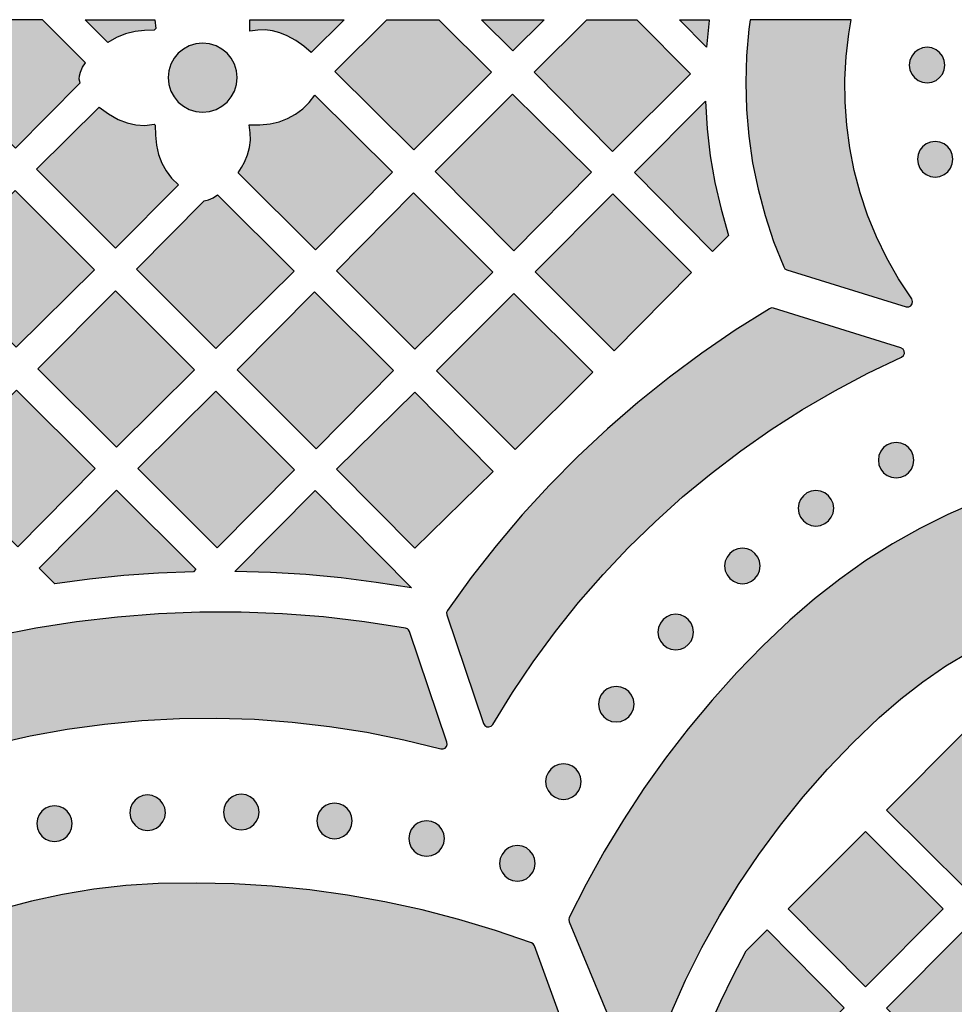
# Model space of a CAD drawing. Header units: millimetres. Extents: x -575 to 893, y -1168 to -690.
# Tile 42 of 72: x 45 to 134, y -783 to -690. Entities that reach past the tile are written whole.
import ezdxf

# ---------------------------------------------------------------- set-up
doc = ezdxf.new("R2010")
doc.units = ezdxf.units.MM
doc.layers.add('pattern', color=7, linetype='Continuous', true_color=0x000000)

msp = doc.modelspace()

# ---------------------------------------------------------------- hatches: boundary and pattern name
at = {"layer": 'pattern'}
for points in [[(41.948, -689.587), (37.326, -694.256), (44.839, -701.77), (50.976, -695.573), (50.898, -695.231), (50.906, -694.903), (51, -694.567), (51.215, -694.103), (51.489, -693.671), (47.404, -689.587)], [(58.07, -689.587), (58.159, -690.432), (58.002, -690.587), (57.091, -690.602), (56.185, -690.704), (55.269, -690.92), (54.418, -691.262), (53.608, -691.741), (51.453, -689.587)], [(76.01, -689.587), (72.887, -692.709), (72.178, -692.099), (71.421, -691.572), (70.604, -691.12), (69.909, -690.828), (69.226, -690.64), (68.537, -690.554), (67.827, -690.567), (67.083, -690.678), (67.081, -689.673), (67.071, -689.587)], [(84.987, -689.587), (90, -694.555), (82.626, -701.927), (75.137, -694.508), (80.06, -689.587)], [(94.969, -689.587), (92.007, -692.549), (89.047, -689.587)], [(103.768, -689.587), (108.847, -694.71), (101.471, -702.086), (94.027, -694.577), (99.018, -689.587)], [(110.624, -689.587), (110.612, -689.67), (110.367, -692.179), (107.799, -689.587)], [(114.526, -689.587), (114.395, -690.489), (114.173, -693.017), (114.097, -695.554), (114.167, -698.094), (114.384, -700.63), (114.749, -703.157), (115.261, -705.668), (115.923, -708.155), (116.733, -710.614), (117.693, -713.036), (117.809, -713.206), (117.991, -713.305), (129.298, -716.81), (129.547, -716.821), (129.752, -716.717), (129.885, -716.533), (129.921, -716.306), (129.833, -716.072), (128.577, -714.158), (127.461, -712.189), (126.485, -710.172), (125.647, -708.112), (124.946, -706.018), (124.384, -703.895), (123.959, -701.75), (123.67, -699.59), (123.517, -697.421), (123.499, -695.251), (123.615, -693.085), (123.866, -690.93), (124.108, -689.587)], [(65.868, -695.082), (65.802, -694.422), (65.611, -693.807), (65.309, -693.251), (64.909, -692.766), (64.425, -692.367), (63.869, -692.065), (63.254, -691.874), (62.594, -691.807), (61.934, -691.874), (61.32, -692.065), (60.764, -692.367), (60.279, -692.766), (59.879, -693.251), (59.577, -693.807), (59.386, -694.422), (59.32, -695.082), (59.386, -695.741), (59.577, -696.356), (59.879, -696.912), (60.279, -697.397), (60.764, -697.797), (61.32, -698.099), (61.934, -698.289), (62.594, -698.356), (63.254, -698.289), (63.869, -698.099), (64.425, -697.797), (64.909, -697.397), (65.309, -696.912), (65.611, -696.356), (65.802, -695.741)], [(132.976, -693.89), (132.916, -693.442), (132.746, -693.039), (132.483, -692.698), (132.142, -692.435), (131.739, -692.265), (131.292, -692.205), (130.843, -692.265), (130.441, -692.435), (130.1, -692.698), (129.837, -693.039), (129.667, -693.442), (129.607, -693.89), (129.667, -694.338), (129.837, -694.74), (130.1, -695.081), (130.441, -695.345), (130.843, -695.515), (131.292, -695.575), (131.739, -695.515), (132.142, -695.345), (132.483, -695.081), (132.746, -694.74), (132.916, -694.338)], [(66.556, -703.091), (66.848, -702.397), (67.037, -701.713), (67.123, -701.024), (67.11, -700.315), (66.998, -699.57), (68.003, -699.568), (69.003, -699.459), (69.848, -699.262), (70.651, -698.955), (71.401, -698.543), (72.089, -698.034), (72.705, -697.434), (73.238, -696.749), (80.592, -704.036), (73.286, -711.414), (65.975, -704.105), (66.283, -703.608)], [(92.091, -711.501), (84.629, -703.973), (91.963, -696.639), (99.467, -704.059)], [(110.276, -697.329), (110.439, -699.931), (110.737, -702.493), (111.175, -705.026), (111.754, -707.54), (112.474, -710.046), (110.957, -711.564), (103.531, -704.073)], [(52.786, -697.885), (53.652, -698.518), (54.587, -699.045), (55.425, -699.384), (56.256, -699.571), (57.107, -699.611), (58.006, -699.506), (58.101, -699.601), (58.112, -700.549), (58.217, -701.489), (58.417, -702.385), (58.716, -703.191), (59.123, -703.925), (59.649, -704.604), (60.303, -705.247), (54.342, -711.268), (46.844, -703.771)], [(133.743, -702.823), (133.682, -702.375), (133.513, -701.972), (133.249, -701.631), (132.908, -701.368), (132.506, -701.198), (132.058, -701.138), (131.61, -701.198), (131.207, -701.368), (130.866, -701.631), (130.603, -701.972), (130.433, -702.375), (130.373, -702.823), (130.433, -703.271), (130.603, -703.673), (130.866, -704.014), (131.207, -704.278), (131.61, -704.448), (132.058, -704.508), (132.506, -704.448), (132.908, -704.278), (133.249, -704.014), (133.513, -703.673), (133.682, -703.271)], [(44.914, -720.638), (37.475, -713.2), (44.813, -705.79), (52.324, -713.298)], [(62.751, -706.771), (63.145, -706.68), (63.597, -706.468), (64.014, -706.192), (71.269, -713.443), (63.859, -720.783), (56.33, -713.254)], [(90.102, -713.528), (82.718, -720.842), (75.276, -713.405), (82.59, -706.021)], [(101.488, -706.116), (108.949, -713.575), (101.609, -720.983), (94.114, -713.49)], [(61.825, -722.797), (54.416, -730.137), (46.976, -722.699), (54.314, -715.29)], [(80.692, -722.866), (73.356, -730.276), (65.878, -722.8), (73.214, -715.391)], [(92.11, -715.538), (99.604, -723.027), (92.22, -730.342), (84.76, -722.882)], [(90.101, -756.427), (91.966, -753.404), (93.948, -750.468), (96.043, -747.622), (98.249, -744.87), (100.562, -742.214), (102.979, -739.656), (105.496, -737.201), (108.111, -734.851), (110.82, -732.609), (113.619, -730.478), (116.507, -728.46), (119.478, -726.56), (122.529, -724.779), (125.659, -723.12), (128.863, -721.588), (129.053, -721.437), (129.14, -721.231), (129.127, -721.011), (129.015, -720.817), (128.808, -720.691), (116.735, -716.947), (116.533, -716.925), (116.343, -716.997), (113.093, -719.045), (109.928, -721.213), (106.853, -723.497), (103.868, -725.894), (100.979, -728.401), (98.187, -731.016), (95.496, -733.736), (92.909, -736.557), (90.428, -739.477), (88.058, -742.494), (85.801, -745.603), (85.712, -745.809), (85.741, -746.033), (89.23, -756.337), (89.352, -756.53), (89.534, -756.639), (89.743, -756.66), (89.944, -756.591)], [(37.541, -732.057), (44.949, -724.721), (52.39, -732.163), (45.056, -739.57)], [(56.44, -732.162), (63.85, -724.822), (71.294, -732.263), (63.956, -739.675)], [(82.707, -739.719), (90.155, -732.418), (82.719, -724.903), (75.274, -732.204)], [(130.039, -731.361), (129.979, -730.913), (129.809, -730.511), (129.546, -730.17), (129.205, -729.907), (128.802, -729.737), (128.354, -729.677), (127.906, -729.737), (127.504, -729.907), (127.163, -730.17), (126.899, -730.511), (126.73, -730.913), (126.67, -731.361), (126.73, -731.81), (126.899, -732.212), (127.163, -732.553), (127.504, -732.816), (127.906, -732.986), (128.354, -733.046), (128.802, -732.986), (129.205, -732.816), (129.546, -732.553), (129.809, -732.212), (129.979, -731.81)], [(97.347, -775.128), (103.669, -790.391), (103.816, -790.588), (104.022, -790.681), (104.245, -790.671), (104.442, -790.562), (104.572, -790.354), (105.709, -787.067), (106.984, -783.841), (108.394, -780.678), (109.937, -777.583), (111.61, -774.56), (113.41, -771.614), (115.337, -768.748), (117.384, -765.966), (119.553, -763.272), (121.838, -760.67), (124.238, -758.166), (126.75, -755.761), (128.789, -753.996), (130.902, -752.367), (133.082, -750.876), (135.324, -749.52), (137.622, -748.302), (139.97, -747.22), (142.362, -746.275), (144.791, -745.466), (147.253, -744.794), (149.741, -744.258), (152.249, -743.859), (154.771, -743.596), (157.302, -743.47), (159.835, -743.48), (162.364, -743.627), (164.884, -743.91), (167.389, -744.329), (169.872, -744.885), (172.328, -745.577), (174.752, -746.405), (177.135, -747.37), (179.474, -748.471), (181.762, -749.708), (183.993, -751.081), (186.161, -752.59), (188.26, -754.236), (190.285, -756.018), (192.773, -758.435), (195.149, -760.951), (197.412, -763.561), (199.559, -766.262), (201.589, -769.048), (203.496, -771.917), (205.281, -774.864), (206.94, -777.886), (208.47, -780.978), (209.87, -784.136), (211.136, -787.357), (212.266, -790.636), (212.393, -790.84), (212.586, -790.95), (212.805, -790.963), (213.01, -790.878), (213.161, -790.692), (219.893, -776.256), (219.944, -776.053), (219.893, -775.848), (218.303, -772.603), (216.592, -769.425), (214.762, -766.32), (212.816, -763.289), (210.755, -760.336), (208.582, -757.464), (206.3, -754.677), (203.91, -751.978), (201.416, -749.369), (198.819, -746.855), (196.514, -744.816), (194.131, -742.916), (191.676, -741.155), (189.156, -739.535), (186.574, -738.054), (183.938, -736.713), (181.251, -735.512), (178.52, -734.451), (175.75, -733.529), (172.946, -732.748), (170.114, -732.106), (167.261, -731.605), (164.39, -731.243), (161.508, -731.021), (158.619, -730.94), (155.73, -730.998), (152.846, -731.196), (149.972, -731.535), (147.114, -732.013), (144.278, -732.632), (141.468, -733.391), (138.691, -734.29), (135.951, -735.329), (133.255, -736.509), (130.607, -737.828), (128.013, -739.288), (125.48, -740.888), (123.011, -742.629), (120.613, -744.51), (118.292, -746.531), (115.727, -748.973), (113.261, -751.507), (110.896, -754.131), (108.634, -756.841), (106.478, -759.633), (104.429, -762.506), (102.491, -765.456), (100.664, -768.48), (98.952, -771.574), (97.357, -774.736), (97.306, -774.93)], [(61.713, -741.939), (58.414, -742.074), (55.13, -742.311), (51.854, -742.652), (48.584, -743.097), (47.088, -741.601), (54.422, -734.193), (61.939, -741.71)], [(82.393, -743.478), (79.059, -742.948), (75.722, -742.528), (72.377, -742.215), (69.02, -742.011), (65.644, -741.915), (73.249, -734.236)], [(122.435, -735.925), (122.375, -735.477), (122.205, -735.074), (121.942, -734.733), (121.601, -734.47), (121.198, -734.3), (120.75, -734.24), (120.302, -734.3), (119.9, -734.47), (119.559, -734.733), (119.295, -735.074), (119.125, -735.477), (119.065, -735.925), (119.125, -736.373), (119.295, -736.775), (119.559, -737.116), (119.9, -737.38), (120.302, -737.549), (120.75, -737.61), (121.198, -737.549), (121.601, -737.38), (121.942, -737.116), (122.205, -736.775), (122.375, -736.373)], [(115.464, -741.393), (115.404, -740.945), (115.234, -740.542), (114.97, -740.201), (114.629, -739.937), (114.226, -739.767), (113.777, -739.706), (113.33, -739.767), (112.927, -739.937), (112.586, -740.201), (112.322, -740.542), (112.153, -740.945), (112.092, -741.393), (112.153, -741.841), (112.322, -742.244), (112.586, -742.585), (112.927, -742.848), (113.33, -743.018), (113.777, -743.078), (114.226, -743.018), (114.629, -742.848), (114.97, -742.585), (115.234, -742.244), (115.404, -741.841)], [(81.835, -747.291), (77.953, -746.684), (74.057, -746.229), (70.151, -745.927), (66.24, -745.777), (62.329, -745.778), (58.421, -745.932), (54.521, -746.236), (50.634, -746.693), (46.764, -747.3), (42.915, -748.058), (39.092, -748.968), (38.922, -749.046), (38.8, -749.188), (31.883, -760.801), (31.814, -761.04), (31.865, -761.263), (32.011, -761.435), (32.223, -761.524), (32.47, -761.496), (35.859, -760.277), (39.285, -759.204), (42.745, -758.279), (46.234, -757.501), (49.748, -756.87), (53.28, -756.387), (56.828, -756.052), (60.386, -755.865), (63.95, -755.826), (67.514, -755.936), (71.074, -756.196), (74.626, -756.604), (78.165, -757.162), (81.685, -757.869), (85.183, -758.727), (85.398, -758.735), (85.583, -758.657), (85.719, -758.511), (85.786, -758.321), (85.763, -758.106), (82.207, -747.611), (82.126, -747.449), (82.007, -747.346)], [(109.139, -747.661), (109.079, -747.213), (108.909, -746.81), (108.646, -746.468), (108.304, -746.204), (107.902, -746.034), (107.454, -745.974), (107.006, -746.034), (106.603, -746.204), (106.262, -746.468), (105.999, -746.81), (105.829, -747.213), (105.769, -747.661), (105.829, -748.109), (105.999, -748.511), (106.262, -748.852), (106.603, -749.116), (107.006, -749.286), (107.454, -749.346), (107.902, -749.286), (108.304, -749.116), (108.646, -748.852), (108.909, -748.511), (109.079, -748.109)], [(103.504, -754.503), (103.443, -754.055), (103.274, -753.652), (103.01, -753.311), (102.669, -753.048), (102.265, -752.878), (101.817, -752.818), (101.369, -752.878), (100.967, -753.048), (100.626, -753.311), (100.362, -753.652), (100.192, -754.055), (100.132, -754.503), (100.192, -754.951), (100.362, -755.354), (100.626, -755.695), (100.967, -755.959), (101.369, -756.129), (101.817, -756.189), (102.265, -756.129), (102.669, -755.959), (103.01, -755.695), (103.274, -755.354), (103.443, -754.951)], [(127.444, -764.554), (134.828, -771.887), (142.172, -764.517), (134.79, -757.186)], [(98.493, -761.845), (98.433, -761.397), (98.263, -760.994), (98, -760.653), (97.658, -760.39), (97.256, -760.22), (96.806, -760.16), (96.359, -760.22), (95.957, -760.39), (95.616, -760.653), (95.352, -760.994), (95.182, -761.397), (95.122, -761.845), (95.182, -762.293), (95.352, -762.696), (95.616, -763.037), (95.957, -763.301), (96.359, -763.471), (96.806, -763.531), (97.256, -763.471), (97.658, -763.301), (98, -763.037), (98.263, -762.696), (98.433, -762.293)], [(59.058, -764.789), (58.998, -764.341), (58.828, -763.938), (58.564, -763.597), (58.223, -763.334), (57.82, -763.164), (57.371, -763.104), (56.924, -763.164), (56.521, -763.334), (56.18, -763.597), (55.917, -763.938), (55.746, -764.341), (55.686, -764.789), (55.746, -765.237), (55.917, -765.639), (56.18, -765.98), (56.521, -766.244), (56.924, -766.413), (57.371, -766.473), (57.82, -766.413), (58.223, -766.244), (58.564, -765.98), (58.828, -765.639), (58.998, -765.237)], [(67.942, -764.73), (67.882, -764.282), (67.712, -763.88), (67.449, -763.539), (67.108, -763.275), (66.705, -763.106), (66.258, -763.045), (65.809, -763.106), (65.407, -763.275), (65.066, -763.539), (64.802, -763.88), (64.633, -764.282), (64.572, -764.73), (64.633, -765.178), (64.802, -765.581), (65.066, -765.922), (65.407, -766.185), (65.809, -766.355), (66.258, -766.415), (66.705, -766.355), (67.108, -766.185), (67.449, -765.922), (67.712, -765.581), (67.882, -765.178)], [(50.231, -765.83), (50.171, -765.382), (50.001, -764.979), (49.737, -764.638), (49.396, -764.375), (48.994, -764.205), (48.546, -764.145), (48.098, -764.205), (47.696, -764.375), (47.354, -764.638), (47.091, -764.979), (46.921, -765.382), (46.861, -765.83), (46.921, -766.278), (47.091, -766.681), (47.354, -767.021), (47.696, -767.285), (48.098, -767.455), (48.546, -767.515), (48.994, -767.455), (49.396, -767.285), (49.737, -767.021), (50.001, -766.681), (50.171, -766.278)], [(76.779, -765.571), (76.719, -765.122), (76.549, -764.719), (76.286, -764.378), (75.945, -764.114), (75.542, -763.944), (75.094, -763.884), (74.646, -763.944), (74.244, -764.114), (73.903, -764.378), (73.639, -764.719), (73.469, -765.122), (73.409, -765.571), (73.469, -766.019), (73.639, -766.421), (73.903, -766.762), (74.244, -767.025), (74.646, -767.195), (75.094, -767.255), (75.542, -767.195), (75.945, -767.025), (76.286, -766.762), (76.549, -766.421), (76.719, -766.019)], [(85.519, -767.235), (85.459, -766.787), (85.289, -766.385), (85.026, -766.044), (84.684, -765.78), (84.281, -765.611), (83.832, -765.55), (83.385, -765.611), (82.983, -765.78), (82.641, -766.044), (82.378, -766.385), (82.208, -766.787), (82.147, -767.235), (82.208, -767.684), (82.378, -768.086), (82.641, -768.428), (82.983, -768.692), (83.385, -768.862), (83.832, -768.922), (84.281, -768.862), (84.684, -768.692), (85.026, -768.428), (85.289, -768.086), (85.459, -767.684)], [(125.439, -766.566), (118.129, -773.896), (125.441, -781.3), (132.821, -773.896)], [(94.126, -769.592), (94.065, -769.143), (93.896, -768.74), (93.632, -768.398), (93.291, -768.135), (92.889, -767.965), (92.441, -767.905), (91.992, -767.965), (91.59, -768.135), (91.249, -768.398), (90.986, -768.74), (90.816, -769.143), (90.756, -769.592), (90.816, -770.04), (90.986, -770.442), (91.249, -770.783), (91.59, -771.047), (91.992, -771.216), (92.441, -771.277), (92.889, -771.216), (93.291, -771.047), (93.632, -770.783), (93.896, -770.442), (94.065, -770.04)], [(6.607, -863.261), (21.87, -869.585), (22.112, -869.62), (22.323, -869.54), (22.475, -869.376), (22.537, -869.159), (22.483, -868.921), (20.963, -865.793), (19.582, -862.61), (18.343, -859.376), (17.246, -856.096), (16.291, -852.775), (15.481, -849.418), (14.816, -846.029), (14.297, -842.613), (13.925, -839.175), (13.701, -835.72), (13.627, -832.251), (13.702, -828.774), (13.896, -826.084), (14.239, -823.439), (14.726, -820.843), (15.354, -818.299), (16.117, -815.813), (17.012, -813.388), (18.035, -811.028), (19.181, -808.739), (20.447, -806.523), (21.827, -804.385), (23.319, -802.329), (24.917, -800.36), (26.617, -798.481), (28.415, -796.698), (30.308, -795.013), (32.29, -793.431), (34.357, -791.956), (36.506, -790.593), (38.732, -789.346), (41.031, -788.218), (43.399, -787.215), (45.831, -786.339), (48.323, -785.596), (50.872, -784.99), (53.472, -784.524), (56.12, -784.203), (58.812, -784.031), (62.28, -783.982), (65.739, -784.081), (69.185, -784.326), (72.612, -784.717), (76.017, -785.253), (79.395, -785.932), (82.741, -786.754), (86.05, -787.717), (89.319, -788.821), (92.542, -790.065), (95.715, -791.447), (98.833, -792.967), (99.067, -793.022), (99.281, -792.963), (99.445, -792.818), (99.53, -792.613), (99.505, -792.374), (94.057, -777.407), (93.95, -777.228), (93.77, -777.119), (90.351, -775.948), (86.894, -774.911), (83.404, -774.009), (79.884, -773.242), (76.339, -772.611), (72.772, -772.117), (69.188, -771.76), (65.59, -771.541), (61.982, -771.46), (58.368, -771.519), (55.296, -771.707), (52.267, -772.048), (49.287, -772.539), (46.358, -773.175), (43.486, -773.954), (40.673, -774.87), (37.924, -775.921), (35.242, -777.101), (32.632, -778.409), (30.096, -779.839), (27.641, -781.387), (25.268, -783.05), (22.982, -784.825), (20.787, -786.706), (18.687, -788.691), (16.685, -790.775), (14.786, -792.955), (12.993, -795.226), (11.311, -797.586), (9.743, -800.029), (8.293, -802.552), (6.965, -805.152), (5.762, -807.824), (4.69, -810.565), (3.751, -813.37), (2.949, -816.236), (2.289, -819.159), (1.774, -822.135), (1.409, -825.161), (1.196, -828.231), (1.11, -831.771), (1.157, -835.306), (1.34, -838.834), (1.656, -842.349), (2.107, -845.849), (2.689, -849.328), (3.404, -852.785), (4.251, -856.214), (5.228, -859.612), (6.336, -862.975), (6.438, -863.151)], [(110.633, -785.101), (111.721, -782.656), (112.893, -780.253), (114.15, -777.889), (116.125, -775.907), (123.437, -783.311), (116.169, -790.602)], [(134.79, -775.946), (127.444, -783.312), (134.828, -790.646), (142.174, -783.278)]]:
    msp.add_hatch(color=256, dxfattribs=at).paths.add_polyline_path(points, flags=0)

# ---------------------------------------------------------------- linework, layer by layer
at = {"layer": 'pattern', "linetype": 'Continuous'}
for points in [[(41.948, -689.587), (37.326, -694.256), (44.839, -701.77), (50.976, -695.573), (50.898, -695.231), (50.906, -694.903), (51, -694.567), (51.215, -694.103), (51.489, -693.671), (47.404, -689.587)], [(58.07, -689.587), (58.159, -690.432), (58.002, -690.587), (57.091, -690.602), (56.185, -690.704), (55.269, -690.92), (54.418, -691.262), (53.608, -691.741), (51.453, -689.587)], [(76.01, -689.587), (72.887, -692.709), (72.178, -692.099), (71.421, -691.572), (70.604, -691.12), (69.909, -690.828), (69.226, -690.64), (68.537, -690.554), (67.827, -690.567), (67.083, -690.678), (67.081, -689.673), (67.071, -689.587)], [(84.987, -689.587), (90, -694.555), (82.626, -701.927), (75.137, -694.508), (80.06, -689.587)], [(94.969, -689.587), (92.007, -692.549), (89.047, -689.587)], [(103.768, -689.587), (108.847, -694.71), (101.471, -702.086), (94.027, -694.577), (99.018, -689.587)], [(110.624, -689.587), (110.612, -689.67), (110.367, -692.179), (107.799, -689.587)], [(114.526, -689.587), (114.395, -690.489), (114.173, -693.017), (114.097, -695.554), (114.167, -698.094), (114.384, -700.63), (114.749, -703.157), (115.261, -705.668), (115.923, -708.155), (116.733, -710.614), (117.693, -713.036), (117.809, -713.206), (117.991, -713.305), (129.298, -716.81), (129.547, -716.821), (129.752, -716.717), (129.885, -716.533), (129.921, -716.306), (129.833, -716.072), (128.577, -714.158), (127.461, -712.189), (126.485, -710.172), (125.647, -708.112), (124.946, -706.018), (124.384, -703.895), (123.959, -701.75), (123.67, -699.59), (123.517, -697.421), (123.499, -695.251), (123.615, -693.085), (123.866, -690.93), (124.108, -689.587)]]:
    msp.add_lwpolyline(points, close=True, dxfattribs=at)
at = {"layer": 'pattern'}
for points in [[(65.868, -695.082), (65.802, -694.422), (65.611, -693.807), (65.309, -693.251), (64.909, -692.766), (64.425, -692.367), (63.869, -692.065), (63.254, -691.874), (62.594, -691.807), (61.934, -691.874), (61.32, -692.065), (60.764, -692.367), (60.279, -692.766), (59.879, -693.251), (59.577, -693.807), (59.386, -694.422), (59.32, -695.082), (59.386, -695.741), (59.577, -696.356), (59.879, -696.912), (60.279, -697.397), (60.764, -697.797), (61.32, -698.099), (61.934, -698.289), (62.594, -698.356), (63.254, -698.289), (63.869, -698.099), (64.425, -697.797), (64.909, -697.397), (65.309, -696.912), (65.611, -696.356), (65.802, -695.741)], [(132.976, -693.89), (132.916, -693.442), (132.746, -693.039), (132.483, -692.698), (132.142, -692.435), (131.739, -692.265), (131.292, -692.205), (130.843, -692.265), (130.441, -692.435), (130.1, -692.698), (129.837, -693.039), (129.667, -693.442), (129.607, -693.89), (129.667, -694.338), (129.837, -694.74), (130.1, -695.081), (130.441, -695.345), (130.843, -695.515), (131.292, -695.575), (131.739, -695.515), (132.142, -695.345), (132.483, -695.081), (132.746, -694.74), (132.916, -694.338)], [(66.556, -703.091), (66.848, -702.397), (67.037, -701.713), (67.123, -701.024), (67.11, -700.315), (66.998, -699.57), (68.003, -699.568), (69.003, -699.459), (69.848, -699.262), (70.651, -698.955), (71.401, -698.543), (72.089, -698.034), (72.705, -697.434), (73.238, -696.749), (80.592, -704.036), (73.286, -711.414), (65.975, -704.105), (66.283, -703.608)], [(92.091, -711.501), (84.629, -703.973), (91.963, -696.639), (99.467, -704.059)], [(110.276, -697.329), (110.439, -699.931), (110.737, -702.493), (111.175, -705.026), (111.754, -707.54), (112.474, -710.046), (110.957, -711.564), (103.531, -704.073)], [(52.786, -697.885), (53.652, -698.518), (54.587, -699.045), (55.425, -699.384), (56.256, -699.571), (57.107, -699.611), (58.006, -699.506), (58.101, -699.601), (58.112, -700.549), (58.217, -701.489), (58.417, -702.385), (58.716, -703.191), (59.123, -703.925), (59.649, -704.604), (60.303, -705.247), (54.342, -711.268), (46.844, -703.771)], [(133.743, -702.823), (133.682, -702.375), (133.513, -701.972), (133.249, -701.631), (132.908, -701.368), (132.506, -701.198), (132.058, -701.138), (131.61, -701.198), (131.207, -701.368), (130.866, -701.631), (130.603, -701.972), (130.433, -702.375), (130.373, -702.823), (130.433, -703.271), (130.603, -703.673), (130.866, -704.014), (131.207, -704.278), (131.61, -704.448), (132.058, -704.508), (132.506, -704.448), (132.908, -704.278), (133.249, -704.014), (133.513, -703.673), (133.682, -703.271)], [(44.914, -720.638), (37.475, -713.2), (44.813, -705.79), (52.324, -713.298)], [(62.751, -706.771), (63.145, -706.68), (63.597, -706.468), (64.014, -706.192), (71.269, -713.443), (63.859, -720.783), (56.33, -713.254)], [(90.102, -713.528), (82.718, -720.842), (75.276, -713.405), (82.59, -706.021)], [(101.488, -706.116), (108.949, -713.575), (101.609, -720.983), (94.114, -713.49)], [(61.825, -722.797), (54.416, -730.137), (46.976, -722.699), (54.314, -715.29)], [(80.692, -722.866), (73.356, -730.276), (65.878, -722.8), (73.214, -715.391)], [(92.11, -715.538), (99.604, -723.027), (92.22, -730.342), (84.76, -722.882)], [(90.101, -756.427), (91.966, -753.404), (93.948, -750.468), (96.043, -747.622), (98.249, -744.87), (100.562, -742.214), (102.979, -739.656), (105.496, -737.201), (108.111, -734.851), (110.82, -732.609), (113.619, -730.478), (116.507, -728.46), (119.478, -726.56), (122.529, -724.779), (125.659, -723.12), (128.863, -721.588), (129.053, -721.437), (129.14, -721.231), (129.127, -721.011), (129.015, -720.817), (128.808, -720.691), (116.735, -716.947), (116.533, -716.925), (116.343, -716.997), (113.093, -719.045), (109.928, -721.213), (106.853, -723.497), (103.868, -725.894), (100.979, -728.401), (98.187, -731.016), (95.496, -733.736), (92.909, -736.557), (90.428, -739.477), (88.058, -742.494), (85.801, -745.603), (85.712, -745.809), (85.741, -746.033), (89.23, -756.337), (89.352, -756.53), (89.534, -756.639), (89.743, -756.66), (89.944, -756.591)], [(37.541, -732.057), (44.949, -724.721), (52.39, -732.163), (45.056, -739.57)], [(56.44, -732.162), (63.85, -724.822), (71.294, -732.263), (63.956, -739.675)], [(82.707, -739.719), (90.155, -732.418), (82.719, -724.903), (75.274, -732.204)], [(130.039, -731.361), (129.979, -730.913), (129.809, -730.511), (129.546, -730.17), (129.205, -729.907), (128.802, -729.737), (128.354, -729.677), (127.906, -729.737), (127.504, -729.907), (127.163, -730.17), (126.899, -730.511), (126.73, -730.913), (126.67, -731.361), (126.73, -731.81), (126.899, -732.212), (127.163, -732.553), (127.504, -732.816), (127.906, -732.986), (128.354, -733.046), (128.802, -732.986), (129.205, -732.816), (129.546, -732.553), (129.809, -732.212), (129.979, -731.81)], [(61.713, -741.939), (58.414, -742.074), (55.13, -742.311), (51.854, -742.652), (48.584, -743.097), (47.088, -741.601), (54.422, -734.193), (61.939, -741.71)], [(82.393, -743.478), (79.059, -742.948), (75.722, -742.528), (72.377, -742.215), (69.02, -742.011), (65.644, -741.915), (73.249, -734.236)], [(122.435, -735.925), (122.375, -735.477), (122.205, -735.074), (121.942, -734.733), (121.601, -734.47), (121.198, -734.3), (120.75, -734.24), (120.302, -734.3), (119.9, -734.47), (119.559, -734.733), (119.295, -735.074), (119.125, -735.477), (119.065, -735.925), (119.125, -736.373), (119.295, -736.775), (119.559, -737.116), (119.9, -737.38), (120.302, -737.549), (120.75, -737.61), (121.198, -737.549), (121.601, -737.38), (121.942, -737.116), (122.205, -736.775), (122.375, -736.373)], [(115.464, -741.393), (115.404, -740.945), (115.234, -740.542), (114.97, -740.201), (114.629, -739.937), (114.226, -739.767), (113.777, -739.706), (113.33, -739.767), (112.927, -739.937), (112.586, -740.201), (112.322, -740.542), (112.153, -740.945), (112.092, -741.393), (112.153, -741.841), (112.322, -742.244), (112.586, -742.585), (112.927, -742.848), (113.33, -743.018), (113.777, -743.078), (114.226, -743.018), (114.629, -742.848), (114.97, -742.585), (115.234, -742.244), (115.404, -741.841)], [(109.139, -747.661), (109.079, -747.213), (108.909, -746.81), (108.646, -746.468), (108.304, -746.204), (107.902, -746.034), (107.454, -745.974), (107.006, -746.034), (106.603, -746.204), (106.262, -746.468), (105.999, -746.81), (105.829, -747.213), (105.769, -747.661), (105.829, -748.109), (105.999, -748.511), (106.262, -748.852), (106.603, -749.116), (107.006, -749.286), (107.454, -749.346), (107.902, -749.286), (108.304, -749.116), (108.646, -748.852), (108.909, -748.511), (109.079, -748.109)], [(103.504, -754.503), (103.443, -754.055), (103.274, -753.652), (103.01, -753.311), (102.669, -753.048), (102.265, -752.878), (101.817, -752.818), (101.369, -752.878), (100.967, -753.048), (100.626, -753.311), (100.362, -753.652), (100.192, -754.055), (100.132, -754.503), (100.192, -754.951), (100.362, -755.354), (100.626, -755.695), (100.967, -755.959), (101.369, -756.129), (101.817, -756.189), (102.265, -756.129), (102.669, -755.959), (103.01, -755.695), (103.274, -755.354), (103.443, -754.951)], [(127.444, -764.554), (134.828, -771.887), (142.172, -764.517), (134.79, -757.186)], [(98.493, -761.845), (98.433, -761.397), (98.263, -760.994), (98, -760.653), (97.658, -760.39), (97.256, -760.22), (96.806, -760.16), (96.359, -760.22), (95.957, -760.39), (95.616, -760.653), (95.352, -760.994), (95.182, -761.397), (95.122, -761.845), (95.182, -762.293), (95.352, -762.696), (95.616, -763.037), (95.957, -763.301), (96.359, -763.471), (96.806, -763.531), (97.256, -763.471), (97.658, -763.301), (98, -763.037), (98.263, -762.696), (98.433, -762.293)], [(59.058, -764.789), (58.998, -764.341), (58.828, -763.938), (58.564, -763.597), (58.223, -763.334), (57.82, -763.164), (57.371, -763.104), (56.924, -763.164), (56.521, -763.334), (56.18, -763.597), (55.917, -763.938), (55.746, -764.341), (55.686, -764.789), (55.746, -765.237), (55.917, -765.639), (56.18, -765.98), (56.521, -766.244), (56.924, -766.413), (57.371, -766.473), (57.82, -766.413), (58.223, -766.244), (58.564, -765.98), (58.828, -765.639), (58.998, -765.237)], [(67.942, -764.73), (67.882, -764.282), (67.712, -763.88), (67.449, -763.539), (67.108, -763.275), (66.705, -763.106), (66.258, -763.045), (65.809, -763.106), (65.407, -763.275), (65.066, -763.539), (64.802, -763.88), (64.633, -764.282), (64.572, -764.73), (64.633, -765.178), (64.802, -765.581), (65.066, -765.922), (65.407, -766.185), (65.809, -766.355), (66.258, -766.415), (66.705, -766.355), (67.108, -766.185), (67.449, -765.922), (67.712, -765.581), (67.882, -765.178)], [(50.231, -765.83), (50.171, -765.382), (50.001, -764.979), (49.737, -764.638), (49.396, -764.375), (48.994, -764.205), (48.546, -764.145), (48.098, -764.205), (47.696, -764.375), (47.354, -764.638), (47.091, -764.979), (46.921, -765.382), (46.861, -765.83), (46.921, -766.278), (47.091, -766.681), (47.354, -767.021), (47.696, -767.285), (48.098, -767.455), (48.546, -767.515), (48.994, -767.455), (49.396, -767.285), (49.737, -767.021), (50.001, -766.681), (50.171, -766.278)], [(76.779, -765.571), (76.719, -765.122), (76.549, -764.719), (76.286, -764.378), (75.945, -764.114), (75.542, -763.944), (75.094, -763.884), (74.646, -763.944), (74.244, -764.114), (73.903, -764.378), (73.639, -764.719), (73.469, -765.122), (73.409, -765.571), (73.469, -766.019), (73.639, -766.421), (73.903, -766.762), (74.244, -767.025), (74.646, -767.195), (75.094, -767.255), (75.542, -767.195), (75.945, -767.025), (76.286, -766.762), (76.549, -766.421), (76.719, -766.019)], [(85.519, -767.235), (85.459, -766.787), (85.289, -766.385), (85.026, -766.044), (84.684, -765.78), (84.281, -765.611), (83.832, -765.55), (83.385, -765.611), (82.983, -765.78), (82.641, -766.044), (82.378, -766.385), (82.208, -766.787), (82.147, -767.235), (82.208, -767.684), (82.378, -768.086), (82.641, -768.428), (82.983, -768.692), (83.385, -768.862), (83.832, -768.922), (84.281, -768.862), (84.684, -768.692), (85.026, -768.428), (85.289, -768.086), (85.459, -767.684)], [(125.439, -766.566), (118.129, -773.896), (125.441, -781.3), (132.821, -773.896)], [(94.126, -769.592), (94.065, -769.143), (93.896, -768.74), (93.632, -768.398), (93.291, -768.135), (92.889, -767.965), (92.441, -767.905), (91.992, -767.965), (91.59, -768.135), (91.249, -768.398), (90.986, -768.74), (90.816, -769.143), (90.756, -769.592), (90.816, -770.04), (90.986, -770.442), (91.249, -770.783), (91.59, -771.047), (91.992, -771.216), (92.441, -771.277), (92.889, -771.216), (93.291, -771.047), (93.632, -770.783), (93.896, -770.442), (94.065, -770.04)], [(110.633, -785.101), (111.721, -782.656), (112.893, -780.253), (114.15, -777.889), (116.125, -775.907), (123.437, -783.311), (116.169, -790.602)], [(134.79, -775.946), (127.444, -783.312), (134.828, -790.646), (142.174, -783.278)]]:
    msp.add_lwpolyline(points, close=True, dxfattribs=at)
for points in [[(135.951, -735.329), (133.255, -736.509), (130.607, -737.828), (128.013, -739.288), (125.48, -740.888), (123.011, -742.629), (120.613, -744.51), (118.292, -746.531), (115.727, -748.973), (113.261, -751.507), (110.896, -754.131), (108.634, -756.841), (106.478, -759.633), (104.429, -762.506), (102.491, -765.456), (100.664, -768.48), (98.952, -771.574), (97.357, -774.736), (97.306, -774.93), (97.347, -775.128), (103.669, -790.391)], [(42.745, -758.279), (46.234, -757.501), (49.748, -756.87), (53.28, -756.387), (56.828, -756.052), (60.386, -755.865), (63.95, -755.826), (67.514, -755.936), (71.074, -756.196), (74.626, -756.604), (78.165, -757.162), (81.685, -757.869), (85.183, -758.727), (85.398, -758.735), (85.583, -758.657), (85.719, -758.511), (85.786, -758.321), (85.763, -758.106), (82.207, -747.611), (82.126, -747.449), (82.007, -747.346), (81.835, -747.291), (77.953, -746.684), (74.057, -746.229), (70.151, -745.927), (66.24, -745.777), (62.329, -745.778), (58.421, -745.932), (54.521, -746.236), (50.634, -746.693), (46.764, -747.3), (42.915, -748.058)], [(106.984, -783.841), (108.394, -780.678), (109.937, -777.583), (111.61, -774.56), (113.41, -771.614), (115.337, -768.748), (117.384, -765.966), (119.553, -763.272), (121.838, -760.67), (124.238, -758.166), (126.75, -755.761), (128.789, -753.996), (130.902, -752.367), (133.082, -750.876), (135.324, -749.52)], [(99.505, -792.374), (94.057, -777.407), (93.95, -777.228), (93.77, -777.119), (90.351, -775.948), (86.894, -774.911), (83.404, -774.009), (79.884, -773.242), (76.339, -772.611), (72.772, -772.117), (69.188, -771.76), (65.59, -771.541), (61.982, -771.46), (58.368, -771.519), (55.296, -771.707), (52.267, -772.048), (49.287, -772.539), (46.358, -773.175), (43.486, -773.954)]]:
    msp.add_lwpolyline(points, dxfattribs=at)

doc.saveas('drawing.dxf')
